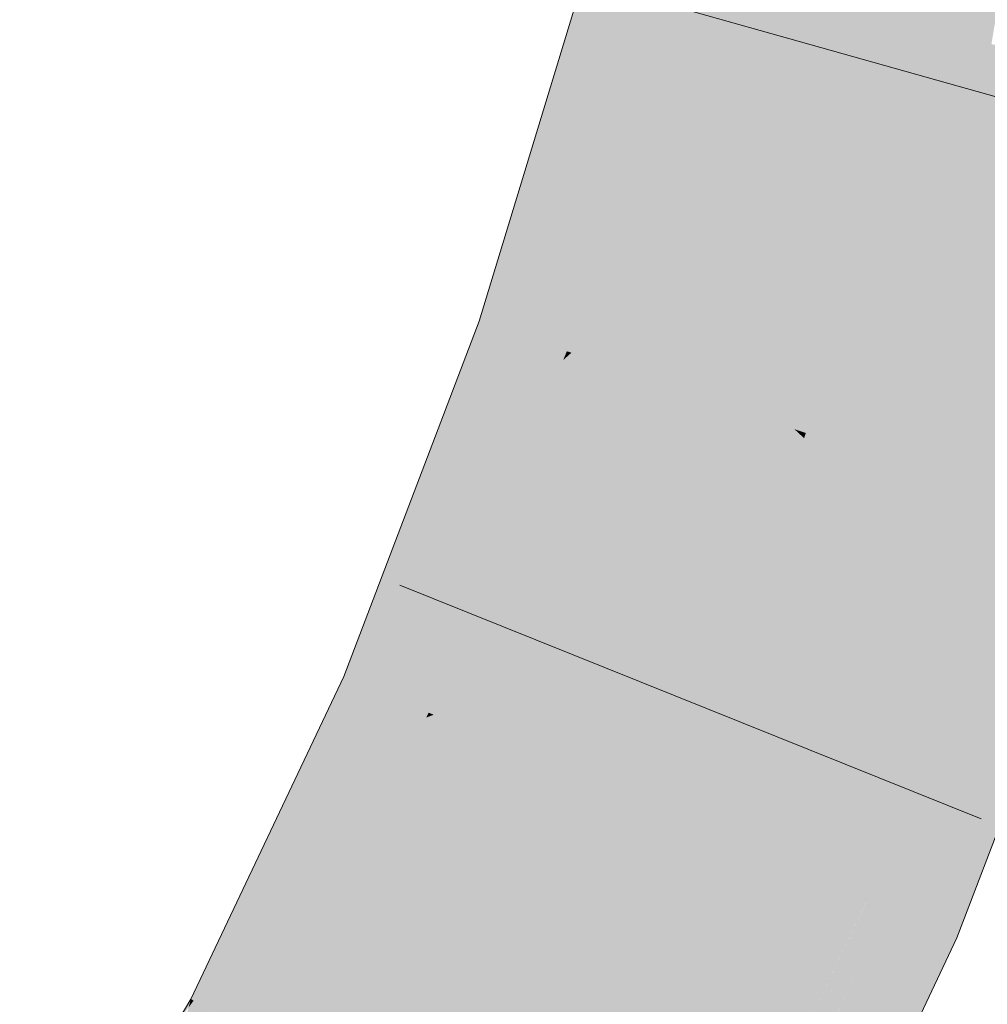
# Model space of a CAD drawing. Extents: x -420 to 300, y 62 to 1162.
# Tile 165 of 256: x 237.323 to 237.686, y 758.415 to 758.784. Entities that reach past the tile are written whole.
import ezdxf

# ---------------------------------------------------------------- set-up
doc = ezdxf.new("R2010")
doc.units = 0
doc.layers.get('0').update_dxf_attribs({"lineweight": 35})
doc.layers.add('E_Leerrohr 25-A06G9FCX8I', color=7, linetype='Continuous', lineweight=9, true_color=0xff8000)
doc.layers.add('E_Leerrohr 25-Shading', color=7, linetype='Continuous', lineweight=9, true_color=0xff8000)

# ---------------------------------------------------------------- blocks, each defined once
blk = doc.blocks.new('Shading-A06G9EZB8I', base_point=(236.97969, 757.78326))
at = {"layer": 'E_Leerrohr 25-Shading', "color": 31, "true_color": 0xfabd7f}
for points in [[(237.5743, 758.80573), (237.65955, 758.78241), (237.61234, 758.96173), (237.69884, 758.9436)], [(237.69884, 758.9436), (237.65955, 758.78241), (237.66402, 758.78119)], [(237.67406, 758.77844), (237.70476, 758.94238), (237.66402, 758.78119), (237.69884, 758.9436)], [(237.68713, 758.77484), (237.71454, 758.94031), (237.67406, 758.77844), (237.70476, 758.94238)], [(237.52953, 758.65906), (237.61317, 758.63043), (237.5743, 758.80573), (237.65955, 758.78241)], [(237.65955, 758.78241), (237.61317, 758.63043), (237.61748, 758.62897)], [(237.62608, 758.62604), (237.66402, 758.78119), (237.61748, 758.62897), (237.65955, 758.78241)], [(237.63994, 758.62128), (237.67406, 758.77844), (237.62608, 758.62604), (237.66402, 758.78119)], [(237.65608, 758.61578), (237.68713, 758.77484), (237.63994, 758.62128), (237.67406, 758.77844)], [(237.67328, 758.60992), (237.70187, 758.77081), (237.65608, 758.61578), (237.68713, 758.77484)], [(237.71718, 758.76666), (237.70187, 758.77081), (237.69055, 758.604), (237.67328, 758.60992)], [(237.47786, 758.52332), (237.55919, 758.48865), (237.52953, 758.65906), (237.61317, 758.63043)], [(237.61317, 758.63043), (237.55919, 758.48865), (237.5639, 758.48663)], [(237.57214, 758.48315), (237.61685, 758.62701), (237.5639, 758.48663), (237.61317, 758.63043)], [(237.61748, 758.62897), (237.61317, 758.63043), (237.61685, 758.62701)], [(237.62437, 758.61993), (237.62608, 758.62604), (237.61685, 758.62701), (237.61748, 758.62897)], [(237.5845, 758.47791), (237.62437, 758.61993), (237.57214, 758.48315), (237.61685, 758.62701)], [(237.63669, 758.6084), (237.63994, 758.62128), (237.62437, 758.61993), (237.62608, 758.62604)], [(237.65123, 758.59479), (237.65608, 758.61578), (237.63669, 758.6084), (237.63994, 758.62128)], [(237.60184, 758.47052), (237.63669, 758.6084), (237.5845, 758.47791), (237.62437, 758.61993)], [(237.66693, 758.58008), (237.67328, 758.60992), (237.65123, 758.59479), (237.65608, 758.61578)], [(237.69055, 758.604), (237.67328, 758.60992), (237.68283, 758.56512), (237.66693, 758.58008)], [(237.62073, 758.46246), (237.65123, 758.59479), (237.60184, 758.47052), (237.63669, 758.6084)], [(237.68283, 758.56512), (237.69681, 758.60187), (237.69055, 758.604)], [(237.64014, 758.45416), (237.66693, 758.58008), (237.62073, 758.46246), (237.65123, 758.59479)], [(237.68283, 758.56512), (237.66693, 758.58008), (237.6405, 758.45404), (237.64014, 758.45416)], [(237.41907, 758.39954), (237.49709, 758.35797), (237.47786, 758.52332), (237.55919, 758.48865)], [(237.56108, 758.47937), (237.55919, 758.48865), (237.51111, 758.35046), (237.49709, 758.35797)], [(237.5639, 758.48663), (237.55919, 758.48865), (237.56108, 758.47937)], [(237.56464, 758.46204), (237.57214, 758.48315), (237.56108, 758.47937), (237.5639, 758.48663)], [(237.57036, 758.4342), (237.5845, 758.47791), (237.56464, 758.46204), (237.57214, 758.48315)], [(237.5228, 758.34424), (237.56464, 758.46204), (237.51111, 758.35046), (237.56108, 758.47937)], [(237.57886, 758.39276), (237.60184, 758.47052), (237.57036, 758.4342), (237.5845, 758.47791)], [(237.62073, 758.46246), (237.60184, 758.47052), (237.58865, 758.34497), (237.57886, 758.39276)], [(237.53848, 758.33594), (237.57036, 758.4342), (237.5228, 758.34424), (237.56464, 758.46204)], [(237.58865, 758.34497), (237.6405, 758.45404), (237.62073, 758.46246)], [(237.55884, 758.32507), (237.57886, 758.39276), (237.53848, 758.33594), (237.57036, 758.4342)]]:
    blk.add_solid(points, dxfattribs=at)
at = {"layer": 'E_Leerrohr 25-Shading', "color": 43, "true_color": 0xd7ab7f}
for points in [[(237.53899, 758.81537), (237.49489, 758.67084), (237.55139, 758.81201), (237.49925, 758.66937)], [(237.55139, 758.81201), (237.49925, 758.66937), (237.55743, 758.81036), (237.50592, 758.66711)], [(237.55743, 758.81036), (237.50592, 758.66711), (237.56326, 758.80872), (237.5126, 758.66479)], [(237.56326, 758.80872), (237.5126, 758.66479), (237.56848, 758.80731), (237.51892, 758.66266)], [(237.56848, 758.80731), (237.51892, 758.66266), (237.57251, 758.80621), (237.5244, 758.66077)], [(237.57251, 758.80621), (237.5244, 758.66077), (237.5743, 758.80573), (237.52782, 758.65961)], [(237.52782, 758.65961), (237.52953, 758.65906), (237.5743, 758.80573)], [(237.49489, 758.67084), (237.47055, 758.60693), (237.49925, 758.66937)], [(237.49925, 758.66937), (237.47055, 758.60693), (237.50592, 758.66711), (237.48402, 758.61884)], [(237.50592, 758.66711), (237.48402, 758.61884), (237.5126, 758.66479), (237.49736, 758.63062)], [(237.5126, 758.66479), (237.49736, 758.63062), (237.51892, 758.66266), (237.5097, 758.64154)], [(237.51892, 758.66266), (237.5097, 758.64154), (237.5244, 758.66077), (237.52014, 758.65076)], [(237.52646, 758.65631), (237.47276, 758.52545), (237.52953, 758.65906), (237.476, 758.52411)], [(237.476, 758.52411), (237.47786, 758.52332), (237.52953, 758.65906)], [(237.5244, 758.66077), (237.52014, 758.65076), (237.52782, 758.65961), (237.52646, 758.65631)], [(237.52646, 758.65631), (237.52953, 758.65906), (237.52782, 758.65961)], [(237.52014, 758.65076), (237.46796, 758.52753), (237.52646, 758.65631), (237.47276, 758.52545)], [(237.5097, 758.64154), (237.46126, 758.5304), (237.52014, 758.65076), (237.46796, 758.52753)], [(237.45404, 758.53345), (237.46126, 758.5304), (237.49736, 758.63062), (237.5097, 758.64154)], [(237.49736, 758.63062), (237.48402, 758.61884), (237.45404, 758.53345), (237.44672, 758.53656)], [(237.48402, 758.61884), (237.47055, 758.60693), (237.44672, 758.53656), (237.44418, 758.53766)], [(237.6651, 758.47589), (237.71512, 758.59564), (237.68285, 758.56519), (237.69681, 758.60187)], [(237.71608, 758.59528), (237.71512, 758.59564), (237.66841, 758.44214), (237.65363, 758.44843)], [(237.72722, 758.59149), (237.718, 758.5946), (237.66841, 758.44214), (237.70749, 758.56769)], [(237.72722, 758.59149), (237.66841, 758.44214), (237.67216, 758.44055)], [(237.67216, 758.44055), (237.67418, 758.4397), (237.72722, 758.59149), (237.73146, 758.59003)], [(237.68283, 758.56512), (237.6405, 758.45404), (237.64583, 758.45178)], [(237.65363, 758.44843), (237.68283, 758.56512), (237.64583, 758.45178)], [(237.68283, 758.56512), (237.65363, 758.44843), (237.68285, 758.56519), (237.6651, 758.47589)], [(237.44418, 758.53766), (237.42891, 758.50549), (237.44672, 758.53656)], [(237.44672, 758.53656), (237.42891, 758.50549), (237.45404, 758.53345), (237.44067, 758.50977)], [(237.45404, 758.53345), (237.44067, 758.50977), (237.46126, 758.5304), (237.45215, 758.51398)], [(237.46126, 758.5304), (237.45215, 758.51398), (237.46796, 758.52753), (237.46266, 758.51776)], [(237.46796, 758.52753), (237.46266, 758.51776), (237.47276, 758.52545), (237.47014, 758.52051)], [(237.47276, 758.52545), (237.47014, 758.52051), (237.476, 758.52411), (237.47507, 758.52228)], [(237.47014, 758.52051), (237.40913, 758.40479), (237.47507, 758.52228), (237.41362, 758.4024)], [(237.47507, 758.52228), (237.41362, 758.4024), (237.47786, 758.52332), (237.41708, 758.40057)], [(237.41708, 758.40057), (237.41907, 758.39954), (237.47786, 758.52332)], [(237.47507, 758.52228), (237.47786, 758.52332), (237.476, 758.52411)], [(237.39561, 758.41199), (237.40321, 758.40796), (237.45215, 758.51398), (237.46266, 758.51776)], [(237.46266, 758.51776), (237.40321, 758.40796), (237.47014, 758.52051), (237.40913, 758.40479)], [(237.45215, 758.51398), (237.44067, 758.50977), (237.39561, 758.41199), (237.3878, 758.41614)], [(237.44067, 758.50977), (237.42891, 758.50549), (237.3878, 758.41614), (237.38675, 758.41669)], [(237.582, 758.3205), (237.58806, 758.32593), (237.58868, 758.34503), (237.63965, 758.45221)], [(237.6405, 758.45404), (237.63965, 758.45221), (237.59758, 758.34363), (237.58806, 758.32593)], [(237.63937, 758.45111), (237.59758, 758.34363), (237.62877, 758.40955), (237.61601, 758.37793)], [(237.63991, 758.43707), (237.6405, 758.45404), (237.62877, 758.40955), (237.63937, 758.45111)], [(237.64583, 758.45178), (237.6405, 758.45404), (237.63991, 758.43707)], [(237.63991, 758.43707), (237.65363, 758.44843), (237.64583, 758.45178)], [(237.6386, 758.36542), (237.66841, 758.44214), (237.63931, 758.4198), (237.65363, 758.44843)], [(237.63991, 758.43707), (237.63937, 758.42145), (237.65363, 758.44843), (237.65057, 758.44232)], [(237.67216, 758.44055), (237.66841, 758.44214), (237.63918, 758.36621), (237.6386, 758.36542)], [(237.67216, 758.44055), (237.63918, 758.36621), (237.67418, 758.4397), (237.6395, 758.3667)], [(237.63937, 758.42145), (237.63931, 758.4198), (237.65057, 758.44232)], [(237.63991, 758.43707), (237.61609, 758.37811), (237.63937, 758.42145)], [(237.61609, 758.37811), (237.60614, 758.35352), (237.63937, 758.42145), (237.63931, 758.4198)], [(237.63736, 758.36365), (237.63931, 758.4198), (237.59618, 758.30518), (237.58496, 758.31116)], [(237.6386, 758.36542), (237.63931, 758.4198), (237.63736, 758.36365)], [(237.39561, 758.41199), (237.3878, 758.41614), (237.37953, 758.38934), (237.38591, 758.41351)], [(237.38591, 758.41351), (237.38675, 758.41669), (237.37985, 758.40509)], [(237.3878, 758.41614), (237.38675, 758.41669), (237.38591, 758.41351)]]:
    blk.add_solid(points, dxfattribs=at)
blk = doc.blocks.new('Referenz-A06G9FD38I')
at = {"layer": 'E_Leerrohr 25-A06G9FCX8I', "linetype": 'Continuous', "ltscale": 0.13}
for p, q in [((237.49488, 758.67087), (237.53898, 758.81539)), ((237.76728, 758.73297), (237.54106, 758.79661)), ((237.44418, 758.53766), (237.49488, 758.67087)), ((237.67418, 758.43967), (237.73145, 758.59003)), ((237.68321, 758.48424), (237.46517, 758.57191)), ((237.38675, 758.41672), (237.44418, 758.53766)), ((237.60741, 758.29921), (237.67418, 758.43967)), ((237.32254, 758.30886), (237.38675, 758.41672))]:
    blk.add_line(p, q, dxfattribs=at)

msp = doc.modelspace()

# ---------------------------------------------------------------- block references
at = {"color": 8, "lineweight": 25, "ltscale": 0.25, "true_color": 0x808080}
msp.add_blockref('Referenz-A06G9FD38I', (0, 0), dxfattribs=at)
msp.add_blockref('Shading-A06G9EZB8I', (236.97969, 757.78326))

doc.saveas('drawing.dxf')
